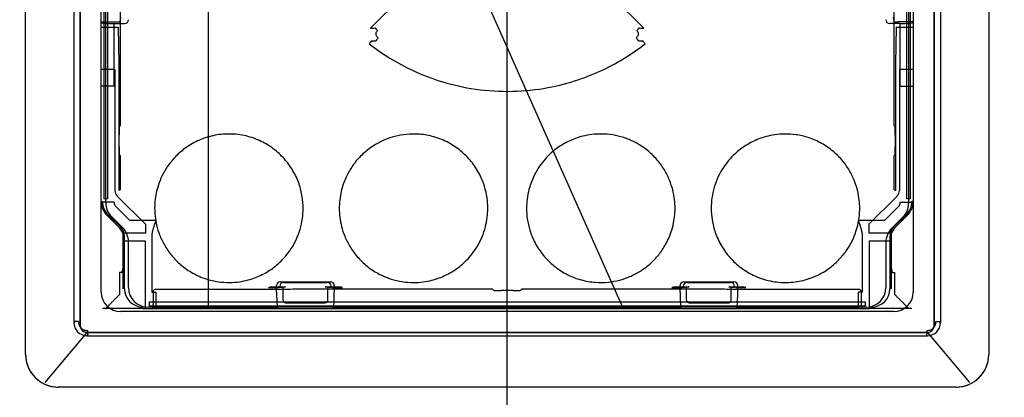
# Paper-space layout 'SUBMITTAL_E1H_1_1' of a CAD drawing. Header units: millimetres. Extents: x 0 to 841, y 0 to 594.
# Tile 32 of 69: x 136.07 to 145.53, y 490.05 to 493.68. Entities that reach past the tile are written whole.
import ezdxf

# ---------------------------------------------------------------- set-up
doc = ezdxf.new("R2010")
doc.units = ezdxf.units.MM
doc.header["$LTSCALE"] = 46.255
doc.layers.get('0').update_dxf_attribs({"linetype": 'CONTINUOUS'})
doc.layers.add('CURVES', color=7, linetype='CONTINUOUS')
doc.layers.add('ROUNDS', color=7, linetype='CONTINUOUS')
doc.styles.get("Standard").update_dxf_attribs({"font": 'txt', "width": 0.725})
doc.dimstyles.new('DIMSTYLE_1', dxfattribs={"dimtxt": 3.5, "dimasz": 4.8, "dimexe": 3.2, "dimexo": 1.6, "dimgap": 1.75, "dimtad": 0, "dimtih": 1, "dimtoh": 1, "dimdec": 1, "dimzin": 0, "dimdsep": 46, "dimtxsty": 'STANDARD', "dimblk": 'CLOSED', "dimblk1": 'CLOSED', "dimblk2": 'CLOSED', "dimcen": 0.09, "dimadec": 0, "dimazin": 0, "dimtp": 0.4, "dimtm": 0.4, "dimtfac": 1, "dimtdec": 1, "dimtofl": 0, "dimtmove": 0, "dimatfit": 3, "dimldrblk": 'CLOSED', "dimfxl": 1, "dimtolj": 1, "dimtzin": 0, "dimarcsym": 0})

# ---------------------------------------------------------------- blocks, each defined once
blk = doc.blocks.new('_CLOSED')
at = {"color": 0, "linetype": 'BYBLOCK'}
for p, q in [((0, 0), (-1, 0.1667)), ((-1, 0.1667), (-1, -0.1667)), ((-1, -0.1667), (0, 0)), ((-1, 0), (0, 0))]:
    blk.add_line(p, q, dxfattribs=at)
blk = doc.blocks.new('*D2')
at = {"color": 2, "linetype": 'CONTINUOUS'}
for p, q in [((86.1877, 490.6771), (77.9127, 490.6771)), ((81.1127, 490.6771), (81.1127, 397.1103)), ((134.9227, 490.6771), (86.1877, 490.6771)), ((81.1127, 296.5436), (81.1127, 384.8603)), ((86.1877, 296.5436), (77.9127, 296.5436)), ((127.8315, 296.5436), (86.1877, 296.5436))]:
    blk.add_line(p, q, dxfattribs=at)
at = {"color": 2, "linetype": 'CONTINUOUS', "xscale": 4.8, "yscale": 4.8, "zscale": 4.8}
for p, rotation in [((81.1127, 490.6771), 90), ((81.1127, 296.5436), 270)]:
    blk.add_blockref('_CLOSED', p, dxfattribs=dict(at, rotation=rotation))
at = {"color": 2, "linetype": 'CONTINUOUS', "insert": (81.1127, 395.3603), "char_height": 3.5, "width": 15.225, "attachment_point": 2, "line_spacing_factor": 0.9}
blk.add_mtext('1553\\P[61.1]', dxfattribs=at)
blk = doc.blocks.new('*D40')
at = {"color": 2, "linetype": 'CONTINUOUS'}
for p, q in [((128.6127, 561.5728), (128.6127, 566.5228)), ((140.7528, 561.5728), (140.7528, 566.5228)), ((128.6127, 563.3228), (134.6828, 563.3228)), ((140.7528, 563.3228), (134.6828, 563.3228)), ((134.6828, 563.3228), (148.2864, 563.3228)), ((128.6127, 548.3936), (128.6127, 561.5728)), ((140.7528, 472.3163), (140.7528, 561.5728))]:
    blk.add_line(p, q, dxfattribs=at)
at = {"color": 2, "linetype": 'CONTINUOUS', "xscale": 4.8, "yscale": 4.8, "zscale": 4.8, "rotation": 180}
blk.add_blockref('_CLOSED', (128.6127, 563.3228), dxfattribs=at)
at = {"color": 2, "linetype": 'CONTINUOUS', "xscale": 4.8, "yscale": 4.8, "zscale": 4.8}
blk.add_blockref('_CLOSED', (140.7528, 563.3228), dxfattribs=at)
at = {"color": 2, "linetype": 'CONTINUOUS', "insert": (150.0364, 565.0728), "char_height": 3.5, "width": 12.6875, "attachment_point": 1, "line_spacing_factor": 0.9}
blk.add_mtext('97\\P[3.8]', dxfattribs=at)

psp = doc.layouts.new('SUBMITTAL_E1H_1_1')

# ---------------------------------------------------------------- linework, layer by layer
at = {"color": 6, "linetype": 'CONTINUOUS'}
for p, q in [((136.5903, 506.9584), (136.5903, 490.7707)), ((144.9153, 506.9584), (144.9153, 490.7707)), ((136.9153, 506.5208), (136.9153, 491.9619)), ((144.5903, 491.9619), (144.5903, 506.5208)), ((136.8528, 493.6624), (136.8528, 494.2542)), ((144.6528, 494.2542), (144.6528, 493.6624)), ((136.9778, 493.646), (137.0785, 493.646)), ((144.5278, 493.646), (144.4272, 493.646)), ((138.5686, 491.1116), (138.5999, 491.1116)), ((139.0308, 491.1116), (139.0621, 491.1116)), ((142.4436, 491.1116), (142.4749, 491.1116)), ((142.9058, 491.1116), (142.9371, 491.1116)), ((137.2528, 490.9083), (137.2765, 490.9083)), ((137.3424, 490.9083), (137.3429, 490.9083)), ((137.3778, 490.911), (138.5454, 490.911)), ((138.5522, 490.9083), (139.0785, 490.9083)), ((139.0853, 490.911), (142.4204, 490.911)), ((142.4272, 490.9083), (142.9535, 490.9083)), ((142.9603, 490.911), (144.1278, 490.911)), ((144.1278, 490.9083), (144.1633, 490.9083)), ((144.2528, 490.9083), (144.2291, 490.9083)), ((136.7153, 490.6458), (144.7904, 490.6458))]:
    psp.add_line(p, q, dxfattribs=at)
at = {"color": 7, "linetype": 'CONTINUOUS'}
for p, q in [((136.6528, 506.9271), (136.6528, 490.7396)), ((144.8528, 490.7396), (144.8528, 506.9271)), ((136.8778, 506.5208), (136.8778, 491.9619)), ((144.6278, 491.9619), (144.6278, 506.5208)), ((137.0368, 499.2536), (137.0368, 492.663)), ((144.4689, 492.663), (144.4689, 499.2536)), ((137.8815, 496.3185), (137.8815, 490.9208)), ((139.4846, 496.2689), (141.8621, 490.9208)), ((139.4412, 493.6009), (140.0731, 494.2326)), ((141.4326, 494.2326), (142.0645, 493.6009)), ((137.0347, 493.6656), (137.0433, 493.7083)), ((144.471, 493.6656), (144.4624, 493.7083)), ((136.8528, 491.9297), (136.8528, 493.6624)), ((136.8528, 493.6624), (136.9972, 493.6624)), ((136.8528, 493.6113), (137.016, 493.6113)), ((136.9778, 493.044), (136.9778, 493.646)), ((137.016, 493.6113), (137.0222, 493.2583)), ((144.4897, 493.6113), (144.4835, 493.2583)), ((144.4897, 493.6113), (144.6528, 493.6113)), ((144.6528, 493.6624), (144.5084, 493.6624)), ((144.5278, 493.044), (144.5278, 493.646)), ((144.6528, 493.6624), (144.6528, 491.9297)), ((136.985, 493.2053), (136.8528, 493.2053)), ((136.985, 493.2053), (136.985, 492.0413)), ((137.0225, 493.2053), (137.0225, 492.0413)), ((144.4832, 493.2053), (144.4832, 492.0413)), ((144.5207, 493.2053), (144.5207, 492.0413)), ((144.6528, 493.2053), (144.5207, 493.2053)), ((136.9778, 493.044), (136.8528, 493.044)), ((144.5278, 493.044), (144.6528, 493.044)), ((137.0265, 492.6527), (137.0368, 492.663)), ((144.4689, 492.663), (144.4792, 492.6527)), ((137.0252, 492.4639), (137.0252, 492.5777)), ((144.4805, 492.5777), (144.4805, 492.4639)), ((137.0368, 492.3786), (137.0265, 492.3889)), ((137.0368, 492.3786), (137.0368, 492.0473)), ((144.4792, 492.3889), (144.4689, 492.3786)), ((144.4689, 492.0473), (144.4689, 492.3786)), ((137.007, 491.9883), (137.2788, 491.7165)), ((137.0368, 492.0473), (137.0225, 492.0413)), ((144.4987, 491.9883), (144.2269, 491.7165)), ((144.4689, 492.0473), (144.4832, 492.0413)), ((136.8528, 491.936), (136.8653, 491.936)), ((136.9778, 491.9297), (136.8528, 491.9297)), ((136.9153, 491.9619), (136.8778, 491.9619)), ((137.1296, 491.7521), (136.9962, 491.8855)), ((144.5095, 491.8855), (144.3761, 491.7521)), ((144.5278, 491.9297), (144.6528, 491.9297)), ((144.6278, 491.9619), (144.5903, 491.9619)), ((144.6528, 491.936), (144.6403, 491.936)), ((137.0324, 491.6788), (136.9078, 491.8034)), ((137.0412, 491.6876), (136.9166, 491.8122)), ((144.5891, 491.8122), (144.4645, 491.6876)), ((144.5979, 491.8034), (144.4733, 491.6788)), ((137.3778, 491.7521), (137.1296, 491.7521)), ((137.2788, 491.7165), (137.2788, 491.6327)), ((144.3761, 491.7521), (144.1278, 491.7521)), ((144.2269, 491.7165), (144.2269, 491.6327)), ((137.2788, 491.6327), (137.0603, 491.6327)), ((137.0653, 491.0958), (137.0653, 491.5992)), ((137.0778, 491.0958), (137.0778, 491.5992)), ((137.3403, 491.6151), (137.3403, 491.0646)), ((144.1653, 491.0646), (144.1653, 491.6151)), ((144.4454, 491.6327), (144.2269, 491.6327)), ((144.4278, 491.5992), (144.4278, 491.0958)), ((144.4403, 491.5992), (144.4403, 491.0958)), ((137.0653, 491.5561), (137.276, 491.5561)), ((137.276, 491.5561), (137.276, 491.0396)), ((144.2297, 491.5561), (144.2297, 491.0396)), ((144.2297, 491.5561), (144.4403, 491.5561)), ((137.0278, 491.2521), (137.0278, 491.0396)), ((137.0528, 491.2521), (137.0278, 491.2521)), ((144.4528, 491.2521), (144.4778, 491.2521)), ((144.4778, 491.0396), (144.4778, 491.2521)), ((138.538, 491.0646), (138.538, 491.127)), ((138.5686, 491.1116), (138.5686, 491.1209)), ((138.5756, 491.1644), (139.0551, 491.1644)), ((138.6062, 491.1583), (139.0245, 491.1583)), ((139.0621, 491.1209), (139.0621, 491.1116)), ((139.0927, 491.0646), (139.0927, 491.127)), ((142.413, 491.0646), (142.413, 491.127)), ((142.4436, 491.1116), (142.4436, 491.1209)), ((142.4506, 491.1644), (142.9301, 491.1644)), ((142.4812, 491.1583), (142.8995, 491.1583)), ((142.9371, 491.1209), (142.9371, 491.1116)), ((142.9677, 491.0646), (142.9677, 491.127)), ((137.3403, 491.0646), (137.3778, 491.0646)), ((137.3525, 491.0405), (137.3525, 490.9458)), ((137.3686, 491.0928), (137.3538, 491.078)), ((137.3778, 491.0646), (137.3778, 490.911)), ((138.492, 491.1152), (138.4605, 491.1089)), ((138.4605, 491.1089), (138.5554, 491.1089)), ((138.492, 491.1152), (138.6248, 491.1152)), ((138.5554, 491.1089), (138.5686, 491.1116)), ((138.6161, 491.1148), (138.5999, 491.1116)), ((138.5999, 490.9865), (138.5999, 491.1116)), ((139.0059, 491.1152), (139.1387, 491.1152)), ((139.0308, 491.1116), (139.0146, 491.1148)), ((139.0308, 490.9865), (139.0308, 491.1116)), ((139.0752, 491.1089), (139.0621, 491.1116)), ((139.0752, 491.1089), (139.1702, 491.1089)), ((139.1702, 491.1089), (139.1387, 491.1152)), ((140.621, 491.0819), (140.6072, 491.0957)), ((140.8097, 491.0806), (140.6959, 491.0806)), ((140.8985, 491.0957), (140.8847, 491.0819)), ((142.367, 491.1152), (142.3355, 491.1089)), ((142.3355, 491.1089), (142.4304, 491.1089)), ((142.367, 491.1152), (142.4998, 491.1152)), ((142.4304, 491.1089), (142.4436, 491.1116)), ((142.4911, 491.1148), (142.4749, 491.1116)), ((142.4749, 490.9865), (142.4749, 491.1116)), ((142.8809, 491.1152), (143.0137, 491.1152)), ((142.9058, 491.1116), (142.8896, 491.1148)), ((142.9058, 490.9865), (142.9058, 491.1116)), ((142.9502, 491.1089), (142.9371, 491.1116)), ((142.9502, 491.1089), (143.0452, 491.1089)), ((143.0452, 491.1089), (143.0137, 491.1152)), ((144.1278, 490.9083), (144.1278, 491.0646)), ((144.1653, 491.0646), (144.1278, 491.0646)), ((144.1371, 491.0928), (144.1519, 491.078)), ((144.1532, 491.0405), (144.1532, 490.9458)), ((137.3153, 490.9708), (137.3153, 490.9333)), ((137.3153, 490.9708), (144.1903, 490.9708)), ((137.3153, 490.9333), (144.1903, 490.9333)), ((138.6248, 490.9616), (139.0059, 490.9616)), ((142.4998, 490.9616), (142.8809, 490.9616)), ((144.1903, 490.9708), (144.1903, 490.9333)), ((137.2528, 490.9083), (136.8653, 490.9083)), ((136.8981, 490.909), (136.8983, 490.9089)), ((136.8983, 490.9089), (136.8986, 490.9089)), ((136.8986, 490.9089), (136.8988, 490.9088)), ((136.8988, 490.9088), (136.8991, 490.9087)), ((136.8991, 490.9087), (136.8994, 490.9086)), ((136.8994, 490.9086), (136.8997, 490.9085)), ((136.8997, 490.9085), (136.9001, 490.9085)), ((136.9001, 490.9085), (136.9004, 490.9084)), ((136.9004, 490.9084), (136.9008, 490.9084)), ((136.9008, 490.9084), (136.9012, 490.9084)), ((136.9012, 490.9084), (136.9016, 490.9083)), ((136.9016, 490.9083), (136.9021, 490.9083)), ((136.9021, 490.9083), (136.9026, 490.9083)), ((137.2528, 490.9083), (137.2528, 490.9208)), ((137.2769, 490.9083), (137.2765, 490.9083)), ((137.2765, 490.9083), (137.3424, 490.9083)), ((137.3429, 490.9083), (138.5522, 490.9083)), ((138.5522, 490.9083), (138.5454, 490.911)), ((139.0785, 490.9083), (139.0853, 490.911)), ((139.0785, 490.9083), (142.4272, 490.9083)), ((142.4272, 490.9083), (142.4204, 490.911)), ((142.9535, 490.9083), (142.9603, 490.911)), ((142.9535, 490.9083), (144.1278, 490.9083)), ((144.1633, 490.9083), (144.2291, 490.9083)), ((144.2288, 490.9083), (144.2291, 490.9083)), ((144.2528, 490.9083), (144.2528, 490.9208)), ((144.6403, 490.9083), (144.2528, 490.9083)), ((144.6036, 490.9083), (144.6031, 490.9083)), ((144.6041, 490.9083), (144.6036, 490.9083)), ((144.6045, 490.9084), (144.6041, 490.9083)), ((144.6049, 490.9084), (144.6045, 490.9084)), ((144.6053, 490.9084), (144.6049, 490.9084)), ((144.6056, 490.9085), (144.6053, 490.9084)), ((144.606, 490.9085), (144.6056, 490.9085)), ((144.6063, 490.9086), (144.606, 490.9085)), ((144.6066, 490.9087), (144.6063, 490.9086)), ((144.6069, 490.9088), (144.6066, 490.9087)), ((144.6071, 490.9089), (144.6069, 490.9088)), ((144.6074, 490.9089), (144.6071, 490.9089)), ((144.6076, 490.909), (144.6074, 490.9089)), ((136.6011, 490.7814), (136.5903, 490.7707)), ((136.6341, 490.7814), (136.6011, 490.7814)), ((144.8716, 490.7814), (144.9046, 490.7814)), ((144.9153, 490.7707), (144.9046, 490.7814)), ((136.7153, 490.6771), (144.7903, 490.6771)), ((136.7263, 490.6569), (136.7153, 490.6458)), ((144.7904, 490.6458), (144.7794, 490.6569))]:
    psp.add_line(p, q, dxfattribs=at)
for centre, radius, start, end in [((139.1145, 499.0252), 5.4341, 273.44684, 273.90187), ((142.3913, 499.0262), 5.4351, 266.09818, 266.55312), ((139.2159, 499.2713), 5.7968, 272.30204, 272.73683), ((142.2898, 499.2719), 5.7974, 267.2632, 267.69796), ((137.06, 492.0413), 0.075, 179.99971, 225.00029), ((144.4457, 492.0413), 0.075, 314.99971, 0.00029), ((137.0403, 491.936), 0.1875, 180, 225), ((137.0403, 491.936), 0.175, 180, 225), ((137.0403, 491.9297), 0.0625, 180, 225), ((144.4653, 491.9297), 0.0625, 315, 360), ((144.4653, 491.936), 0.175, 315, 360), ((144.4653, 491.936), 0.1875, 315, 360), ((136.9528, 491.5992), 0.125, 0, 45), ((144.5528, 491.5992), 0.125, 135, 180), ((136.9528, 491.5992), 0.1125, 0, 45), ((144.5528, 491.5992), 0.1125, 135, 180), ((137.2528, 491.0958), 0.175, 180, 270), ((144.2528, 491.0958), 0.175, 270, 360), ((137.2775, 490.9458), 0.075, 329.99589, 359.99974), ((144.2282, 490.9458), 0.075, 180.00026, 210.00411), ((136.7153, 490.7395), 0.0624, 179.93609, 270.06391), ((144.7904, 490.7395), 0.0624, 269.93609, 0.06391)]:
    psp.add_arc(centre, radius, start, end, dxfattribs=at)
at = {"color": 6, "linetype": 'CONTINUOUS'}
for centre, major_axis, start_param, end_param in [((137.0784, 493.6836), (0.0074, -0.0369), -0.196167, 1.373108), ((144.4273, 493.6836), (-0.0074, -0.0369), -1.373108, 0.196167)]:
    psp.add_ellipse(centre, major_axis=major_axis, ratio=0.996044, start_param=start_param, end_param=end_param, dxfattribs=at)
at = {"color": 7, "linetype": 'CONTINUOUS'}
for centre, major_axis, ratio, start_param, end_param in [((136.9778, 493.6569), (0.125, 0), 0.087489, -3.141593, -1.570796), ((136.9972, 493.6657), (0.0375, 0), 0.087489, -1.570796, -0.017453), ((144.5084, 493.6657), (0.0375, 0), 0.087489, -3.124139, -1.570796), ((144.5278, 493.6569), (0.125, 0), 0.087489, -1.570796, 0), ((138.5757, 491.1269), (-0.0369, 0.0074), 0.996044, -1.373108, 0.196167), ((138.6063, 491.1208), (0.0369, -0.0074), 0.996044, 1.768485, 3.33776), ((139.0244, 491.1208), (0.0369, 0.0074), 0.996044, -0.196167, 1.373108), ((139.055, 491.1269), (0.0369, 0.0074), 0.996044, -0.196167, 1.373108), ((142.4507, 491.1269), (-0.0369, 0.0074), 0.996044, -1.373108, 0.196167), ((142.4813, 491.1208), (0.0369, -0.0074), 0.996044, 1.768485, 3.33776), ((142.8994, 491.1208), (0.0369, 0.0074), 0.996044, -0.196167, 1.373108), ((142.93, 491.1269), (0.0369, 0.0074), 0.996044, -0.196167, 1.373108), ((138.5539, 491.0646), (0, 0.1812), 0.087489, -4.712389, -3.701838), ((138.641, 491.1148), (0.0251, 0), 0.024974, 2.274849, 3.016033), ((138.9897, 491.1148), (0.0251, 0), 0.024974, 0.12556, 0.866744), ((139.0768, 491.0646), (0, 0.1812), 0.087489, -2.581347, -1.570796), ((142.4289, 491.0646), (0, 0.1812), 0.087489, -4.712389, -3.701838), ((142.516, 491.1148), (0.0251, 0), 0.024974, 2.274849, 3.016033), ((142.8647, 491.1148), (0.0251, 0), 0.024974, 0.12556, 0.866744), ((142.9518, 491.0646), (0, 0.1812), 0.087489, -2.581347, -1.570796), ((138.625, 490.9867), (0.0178, 0.0178), 0.992433, 2.359993, 3.923193), ((139.0057, 490.9867), (0.0178, -0.0178), 0.992433, -0.7816, 0.7816), ((142.5, 490.9867), (0.0178, 0.0178), 0.992433, 2.359993, 3.923193), ((142.8807, 490.9867), (0.0178, -0.0178), 0.992433, -0.7816, 0.7816), ((136.7154, 490.7709), (0.0885, 0.0885), 0.998783, -3.926382, -2.356803), ((144.7903, 490.7709), (-0.0885, 0.0885), 0.998783, -3.926382, -2.356803)]:
    psp.add_ellipse(centre, major_axis=major_axis, ratio=ratio, start_param=start_param, end_param=end_param, dxfattribs=at)
for points, knots in [([(139.4843, 493.6036), (139.4886, 493.5986), (139.4967, 493.5905), (139.5047, 493.5824), (139.5081, 493.5789)], [0, 0, 0, 0, 0.577737, 1, 1, 1, 1]), ([(139.5129, 493.5089), (139.5085, 493.5122), (139.5009, 493.5201), (139.4941, 493.5348), (139.493, 493.5507), (139.4977, 493.5662), (139.5042, 493.575), (139.5081, 493.5789)], [0, 0, 0, 0, 0.207911, 0.404275, 0.59626, 0.792234, 1, 1, 1, 1]), ([(141.9976, 493.5789), (142.0015, 493.575), (142.008, 493.5662), (142.0127, 493.5507), (142.0116, 493.5348), (142.0048, 493.5201), (141.9972, 493.5122), (141.9928, 493.5089)], [0, 0, 0, 0, 0.207723, 0.403847, 0.595852, 0.792088, 1, 1, 1, 1]), ([(141.9976, 493.5789), (142.001, 493.5824), (142.009, 493.5905), (142.0171, 493.5986), (142.0214, 493.6036)], [0, 0, 0, 0, 0.422262, 1, 1, 1, 1]), ([(139.5129, 493.5089), (139.51, 493.5051), (139.5032, 493.4958), (139.4963, 493.4866), (139.4927, 493.481)], [0, 0, 0, 0, 0.422102, 1, 1, 1, 1]), ([(142.013, 493.481), (142.0095, 493.4866), (142.0026, 493.4959), (141.9958, 493.5051), (141.9928, 493.509)], [0, 0, 0, 0, 0.577866, 1, 1, 1, 1]), ([(139.4487, 493.4791), (139.4451, 493.4736), (139.4381, 493.4645), (139.4311, 493.4554), (139.4282, 493.4516)], [0, 0, 0, 0, 0.577921, 1, 1, 1, 1]), ([(139.4282, 493.4516), (139.4899, 493.4032), (139.6253, 493.3086), (139.8571, 493.1838), (140.1335, 493.0777), (140.4547, 493.006), (140.7993, 492.9856), (141.132, 493.0201), (141.4259, 493.0961), (141.6751, 493.1973), (141.8896, 493.3149), (142.0174, 493.4045), (142.0775, 493.4516)], [0, 0, 0, 0, 0.082442, 0.173375, 0.276137, 0.392874, 0.5181, 0.637449, 0.743246, 0.836211, 0.919651, 1, 1, 1, 1]), ([(142.0775, 493.4516), (142.0746, 493.4554), (142.0676, 493.4645), (142.0606, 493.4736), (142.0569, 493.4791)], [0, 0, 0, 0, 0.42202, 1, 1, 1, 1]), ([(137.0222, 493.2583), (137.0222, 493.2544), (137.0223, 493.2466), (137.0224, 493.2347), (137.0225, 493.2209), (137.0225, 493.211), (137.0225, 493.2053)], [0, 0, 0, 0, 0.222877, 0.439885, 0.673907, 1, 1, 1, 1]), ([(144.4835, 493.2583), (144.4835, 493.2544), (144.4834, 493.2466), (144.4833, 493.2347), (144.4832, 493.2209), (144.4832, 493.211), (144.4832, 493.2053)], [0, 0, 0, 0, 0.22288, 0.439888, 0.673909, 1, 1, 1, 1]), ([(137.0265, 492.6527), (137.0261, 492.6491), (137.0257, 492.6419), (137.0256, 492.6307), (137.0254, 492.6193), (137.0253, 492.6073), (137.0252, 492.5935), (137.0252, 492.5835), (137.0252, 492.5777)], [0, 0, 0, 0, 0.144975, 0.288844, 0.446959, 0.601218, 0.767769, 1, 1, 1, 1]), ([(144.4805, 492.5777), (144.4805, 492.5814), (144.4805, 492.5886), (144.4805, 492.5999), (144.4804, 492.6112), (144.4803, 492.6228), (144.4801, 492.6365), (144.4797, 492.6465), (144.4792, 492.6527)], [0, 0, 0, 0, 0.145952, 0.288816, 0.45183, 0.600917, 0.751148, 1, 1, 1, 1]), ([(138.7932, 491.8708), (138.7931, 491.9082), (138.787, 491.9875), (138.7562, 492.11), (138.6988, 492.2351), (138.6155, 492.3491), (138.5117, 492.4446), (138.3883, 492.5199), (138.2448, 492.5714), (138.0869, 492.5903), (137.9279, 492.5743), (137.7811, 492.5246), (137.6569, 492.4509), (137.56, 492.3643), (137.4881, 492.2738), (137.4368, 492.1842), (137.4021, 492.0981), (137.3804, 492.0171), (137.3691, 491.9419), (137.3668, 491.8937), (137.3668, 491.8708)], [0, 0, 0, 0, 0.050068, 0.106092, 0.1686, 0.233327, 0.294097, 0.35647, 0.42586, 0.496814, 0.567903, 0.638217, 0.702942, 0.760221, 0.811432, 0.857177, 0.898202, 0.93547, 0.969313, 1, 1, 1, 1]), ([(140.5668, 491.8708), (140.5667, 491.9041), (140.5619, 491.9751), (140.5369, 492.0868), (140.4879, 492.2065), (140.4117, 492.3227), (140.3116, 492.4241), (140.1905, 492.5055), (140.0549, 492.5611), (139.9156, 492.586), (139.7887, 492.5848), (139.676, 492.565), (139.5724, 492.5297), (139.472, 492.4775), (139.3762, 492.406), (139.293, 492.3174), (139.2294, 492.2218), (139.1857, 492.1273), (139.1581, 492.0371), (139.1434, 491.9521), (139.1404, 491.8971), (139.1404, 491.8708)], [0, 0, 0, 0, 0.044594, 0.095054, 0.152707, 0.216931, 0.280125, 0.342376, 0.411237, 0.474963, 0.530744, 0.580389, 0.627738, 0.676801, 0.731486, 0.78721, 0.838786, 0.884649, 0.92634, 0.964817, 1, 1, 1, 1]), ([(142.3653, 491.8708), (142.3653, 491.8991), (142.3619, 491.9583), (142.3449, 492.0493), (142.3132, 492.1454), (142.2631, 492.2452), (142.1916, 492.3433), (142.1017, 492.4297), (142.0018, 492.4963), (141.8989, 492.5435), (141.7939, 492.5732), (141.6891, 492.586), (141.5905, 492.5839), (141.5035, 492.5706), (141.4286, 492.5499), (141.3635, 492.5246), (141.3046, 492.4951), (141.2491, 492.4609), (141.195, 492.4202), (141.141, 492.3706), (141.0874, 492.3094), (141.0361, 492.2347), (140.9922, 492.1476), (140.9605, 492.0539), (140.9426, 491.9608), (140.9389, 491.8999), (140.9389, 491.8708)], [0, 0, 0, 0, 0.037938, 0.079148, 0.123703, 0.173089, 0.228038, 0.285475, 0.339229, 0.388172, 0.436501, 0.484718, 0.529071, 0.568256, 0.602361, 0.6329, 0.661729, 0.69037, 0.720127, 0.752334, 0.788316, 0.828915, 0.873354, 0.918542, 0.961054, 1, 1, 1, 1]), ([(144.1389, 491.8708), (144.1389, 491.8967), (144.136, 491.9514), (144.1212, 492.0372), (144.0927, 492.1303), (144.0463, 492.2288), (143.9781, 492.3279), (143.8867, 492.421), (143.7744, 492.4984), (143.6519, 492.5519), (143.5318, 492.5798), (143.4229, 492.5869), (143.3264, 492.5796), (143.2425, 492.5622), (143.1702, 492.5384), (143.1066, 492.5102), (143.0478, 492.4773), (142.9913, 492.4384), (142.9355, 492.3911), (142.8798, 492.3327), (142.8257, 492.2604), (142.7771, 492.1736), (142.7398, 492.0755), (142.7173, 491.973), (142.7125, 491.9041), (142.7125, 491.8708)], [0, 0, 0, 0, 0.034672, 0.073262, 0.116319, 0.16469, 0.218595, 0.276697, 0.338474, 0.400205, 0.454647, 0.502834, 0.545869, 0.58396, 0.617221, 0.647646, 0.677162, 0.707267, 0.73941, 0.774988, 0.815226, 0.860026, 0.907838, 0.955347, 1, 1, 1, 1]), ([(137.0252, 492.4639), (137.0252, 492.4603), (137.0252, 492.453), (137.0252, 492.4417), (137.0253, 492.4304), (137.0254, 492.4188), (137.0256, 492.4051), (137.026, 492.3951), (137.0265, 492.3889)], [0, 0, 0, 0, 0.145952, 0.288816, 0.45183, 0.600917, 0.751148, 1, 1, 1, 1]), ([(144.4792, 492.3889), (144.4796, 492.3925), (144.48, 492.3997), (144.4801, 492.4109), (144.4803, 492.4223), (144.4804, 492.4343), (144.4805, 492.4481), (144.4805, 492.4581), (144.4805, 492.4639)], [0, 0, 0, 0, 0.144975, 0.288844, 0.446959, 0.601218, 0.767769, 1, 1, 1, 1]), ([(137.3668, 491.8708), (137.3668, 491.8449), (137.3697, 491.7902), (137.3845, 491.7044), (137.413, 491.6114), (137.4594, 491.5128), (137.5276, 491.4137), (137.619, 491.3206), (137.7313, 491.2432), (137.8538, 491.1897), (137.9739, 491.1618), (138.0828, 491.1548), (138.1793, 491.162), (138.2632, 491.1794), (138.3355, 491.2032), (138.3991, 491.2314), (138.4579, 491.2643), (138.5143, 491.3032), (138.5702, 491.3505), (138.6259, 491.409), (138.68, 491.4812), (138.7286, 491.568), (138.7659, 491.6662), (138.7884, 491.7686), (138.7932, 491.8375), (138.7932, 491.8708)], [0, 0, 0, 0, 0.034672, 0.073262, 0.116319, 0.16469, 0.218595, 0.276697, 0.338474, 0.400205, 0.454647, 0.502834, 0.545869, 0.58396, 0.617221, 0.647646, 0.677162, 0.707267, 0.73941, 0.774988, 0.815226, 0.860026, 0.907838, 0.955347, 1, 1, 1, 1]), ([(139.1404, 491.8708), (139.1404, 491.8426), (139.1438, 491.7838), (139.1606, 491.6934), (139.1918, 491.598), (139.2412, 491.4988), (139.3122, 491.4005), (139.4029, 491.3126), (139.5052, 491.2444), (139.611, 491.1965), (139.7178, 491.1672), (139.823, 491.1553), (139.9207, 491.1582), (140.0066, 491.172), (140.0806, 491.1929), (140.145, 491.2183), (140.2034, 491.2478), (140.2586, 491.2821), (140.3124, 491.3229), (140.3661, 491.3725), (140.4195, 491.4338), (140.4705, 491.5085), (140.514, 491.5953), (140.5454, 491.6887), (140.5631, 491.7813), (140.5667, 491.8419), (140.5668, 491.8708)], [0, 0, 0, 0, 0.037744, 0.078696, 0.122903, 0.171766, 0.226438, 0.284619, 0.340013, 0.3903, 0.439578, 0.487748, 0.531499, 0.570212, 0.603947, 0.634227, 0.662891, 0.691427, 0.721119, 0.753279, 0.789223, 0.829748, 0.874037, 0.91898, 0.961251, 1, 1, 1, 1]), ([(140.9389, 491.8708), (140.939, 491.8372), (140.9439, 491.7656), (140.9694, 491.6529), (141.0192, 491.5322), (141.0968, 491.4153), (141.1986, 491.3138), (141.3213, 491.2328), (141.4574, 491.1787), (141.5957, 491.1553), (141.7204, 491.1572), (141.8311, 491.177), (141.9325, 491.2117), (142.0307, 491.2624), (142.1255, 491.3321), (142.2091, 491.4196), (142.2741, 491.5157), (142.319, 491.6115), (142.3473, 491.7028), (142.3623, 491.7887), (142.3653, 491.8443), (142.3653, 491.8708)], [0, 0, 0, 0, 0.044978, 0.095926, 0.154196, 0.218992, 0.282587, 0.345555, 0.414719, 0.477371, 0.532213, 0.581047, 0.627486, 0.675346, 0.728647, 0.784344, 0.836727, 0.883373, 0.925589, 0.964489, 1, 1, 1, 1]), ([(142.7125, 491.8708), (142.7125, 491.8335), (142.7187, 491.7542), (142.7495, 491.6316), (142.8069, 491.5065), (142.8902, 491.3925), (142.994, 491.297), (143.1174, 491.2217), (143.2609, 491.1702), (143.4188, 491.1513), (143.5777, 491.1673), (143.7246, 491.217), (143.8488, 491.2908), (143.9457, 491.3773), (144.0176, 491.4678), (144.0689, 491.5574), (144.1036, 491.6435), (144.1253, 491.7245), (144.1366, 491.7997), (144.1389, 491.8479), (144.1389, 491.8708)], [0, 0, 0, 0, 0.050068, 0.106092, 0.1686, 0.233327, 0.294097, 0.35647, 0.42586, 0.496814, 0.567903, 0.638217, 0.702942, 0.760221, 0.811432, 0.857177, 0.898202, 0.93547, 0.969313, 1, 1, 1, 1]), ([(137.3778, 491.7521), (137.3758, 491.7461), (137.3718, 491.7343), (137.366, 491.717), (137.3607, 491.7007), (137.3559, 491.6858), (137.3518, 491.6723), (137.3484, 491.6603), (137.3451, 491.6473), (137.3418, 491.6325), (137.3403, 491.621), (137.3403, 491.6151)], [0, 0, 0, 0, 0.132919, 0.262357, 0.383482, 0.494536, 0.593619, 0.680843, 0.756338, 0.87688, 1, 1, 1, 1]), ([(144.1653, 491.6151), (144.1653, 491.6187), (144.1646, 491.6272), (144.1619, 491.6421), (144.1581, 491.6573), (144.1539, 491.6723), (144.1498, 491.6858), (144.145, 491.7007), (144.1397, 491.717), (144.1339, 491.7343), (144.1299, 491.7461), (144.1278, 491.7521)], [0, 0, 0, 0, 0.075696, 0.178794, 0.319207, 0.406424, 0.5055, 0.616546, 0.737662, 0.86709, 1, 1, 1, 1]), ([(137.0528, 491.2521), (137.054, 491.256), (137.0562, 491.264), (137.0594, 491.276), (137.0622, 491.2882), (137.0646, 491.3014), (137.0653, 491.3107), (137.0653, 491.3158)], [0, 0, 0, 0, 0.189293, 0.380157, 0.572319, 0.76576, 1, 1, 1, 1]), ([(144.4403, 491.3158), (144.4403, 491.3115), (144.4409, 491.3031), (144.443, 491.2906), (144.4457, 491.2784), (144.449, 491.2655), (144.4515, 491.2568), (144.4528, 491.2521)], [0, 0, 0, 0, 0.195419, 0.389131, 0.581531, 0.77266, 1, 1, 1, 1]), ([(137.0278, 491.0396), (137.0249, 491.0365), (137.019, 491.0305), (137.0102, 491.0215), (137.0015, 491.0126), (136.9929, 491.0039), (136.9845, 490.9953), (136.9762, 490.9869), (136.9682, 490.9787), (136.9605, 490.9709), (136.9519, 490.9622), (136.9425, 490.9528), (136.9326, 490.9428), (136.9234, 490.9337), (136.915, 490.9254), (136.9067, 490.9173), (136.9011, 490.9119), (136.8981, 490.909)], [0, 0, 0, 0, 0.068815, 0.137286, 0.205079, 0.271869, 0.337353, 0.40125, 0.463309, 0.523307, 0.581056, 0.663132, 0.739417, 0.80968, 0.873827, 0.931878, 1, 1, 1, 1]), ([(137.276, 491.0396), (137.276, 491.0358), (137.276, 491.0282), (137.276, 491.0169), (137.276, 491.0057), (137.276, 490.9947), (137.2761, 490.9828), (137.2762, 490.9701), (137.2763, 490.9569), (137.2764, 490.9445), (137.2765, 490.9329), (137.2767, 490.921), (137.2768, 490.9129), (137.2769, 490.9083)], [0, 0, 0, 0, 0.086788, 0.173114, 0.258519, 0.342548, 0.424756, 0.530776, 0.631779, 0.726807, 0.814964, 0.895415, 1, 1, 1, 1]), ([(137.3538, 491.078), (137.3533, 491.0744), (137.3528, 491.0672), (137.3526, 491.0547), (137.3525, 491.0458), (137.3525, 491.0405)], [0, 0, 0, 0, 0.289314, 0.574836, 1, 1, 1, 1]), ([(137.3686, 491.0928), (137.4284, 491.0929), (137.548, 491.0931), (137.7275, 491.0934), (137.9071, 491.0936), (138.0868, 491.0939), (138.2665, 491.0941), (138.4463, 491.0943), (138.6261, 491.0945), (138.8061, 491.0947), (138.986, 491.0949), (139.166, 491.095), (139.3461, 491.0952), (139.5262, 491.0953), (139.7063, 491.0954), (139.8864, 491.0955), (140.0666, 491.0955), (140.2468, 491.0956), (140.427, 491.0956), (140.5472, 491.0957), (140.6072, 491.0957)], [0, 0, 0, 0, 0.055399, 0.110824, 0.166274, 0.221748, 0.277243, 0.332759, 0.388293, 0.443845, 0.499413, 0.554996, 0.610591, 0.666198, 0.721815, 0.777441, 0.833074, 0.888712, 0.944355, 1, 1, 1, 1]), ([(140.621, 491.0819), (140.6246, 491.0816), (140.6318, 491.0812), (140.643, 491.081), (140.6544, 491.0808), (140.6663, 491.0807), (140.6802, 491.0807), (140.6901, 491.0806), (140.6959, 491.0806)], [0, 0, 0, 0, 0.144975, 0.288844, 0.446959, 0.601218, 0.767769, 1, 1, 1, 1]), ([(140.8097, 491.0806), (140.8134, 491.0806), (140.8206, 491.0806), (140.8319, 491.0807), (140.8433, 491.0808), (140.8548, 491.0809), (140.8686, 491.0811), (140.8785, 491.0815), (140.8847, 491.0819)], [0, 0, 0, 0, 0.145952, 0.288816, 0.45183, 0.600917, 0.751148, 1, 1, 1, 1]), ([(140.8985, 491.0957), (140.9554, 491.0957), (141.0692, 491.0956), (141.2399, 491.0956), (141.4106, 491.0956), (141.5813, 491.0955), (141.752, 491.0954), (141.9226, 491.0953), (142.0933, 491.0952), (142.2639, 491.0951), (142.4344, 491.095), (142.6049, 491.0948), (142.7754, 491.0946), (142.9458, 491.0945), (143.1162, 491.0943), (143.2865, 491.0941), (143.4568, 491.0938), (143.6269, 491.0936), (143.7971, 491.0933), (143.9671, 491.0931), (144.0805, 491.0929), (144.1371, 491.0928)], [0, 0, 0, 0, 0.052717, 0.105431, 0.158142, 0.210847, 0.263547, 0.316239, 0.368923, 0.421597, 0.47426, 0.52691, 0.579547, 0.632169, 0.684775, 0.737363, 0.789933, 0.842483, 0.895011, 0.947517, 1, 1, 1, 1]), ([(144.1519, 491.078), (144.1524, 491.0744), (144.1529, 491.0672), (144.1531, 491.0547), (144.1532, 491.0458), (144.1532, 491.0405)], [0, 0, 0, 0, 0.289312, 0.574833, 1, 1, 1, 1]), ([(144.2297, 491.0396), (144.2297, 491.0358), (144.2297, 491.0282), (144.2297, 491.0169), (144.2297, 491.0057), (144.2297, 490.9947), (144.2296, 490.9828), (144.2295, 490.9701), (144.2294, 490.9569), (144.2293, 490.9445), (144.2292, 490.9329), (144.229, 490.921), (144.2289, 490.9129), (144.2288, 490.9083)], [0, 0, 0, 0, 0.086788, 0.173114, 0.258519, 0.342548, 0.424756, 0.530776, 0.631779, 0.726807, 0.814964, 0.895415, 1, 1, 1, 1]), ([(144.6076, 490.909), (144.6046, 490.9119), (144.599, 490.9173), (144.5907, 490.9254), (144.5823, 490.9337), (144.5731, 490.9428), (144.5632, 490.9528), (144.5538, 490.9622), (144.5452, 490.9709), (144.5375, 490.9787), (144.5295, 490.9869), (144.5212, 490.9953), (144.5128, 491.0039), (144.5042, 491.0126), (144.4955, 491.0215), (144.4867, 491.0305), (144.4808, 491.0365), (144.4778, 491.0396)], [0, 0, 0, 0, 0.068122, 0.126173, 0.19032, 0.260583, 0.336868, 0.418944, 0.476693, 0.536691, 0.59875, 0.662647, 0.728131, 0.794921, 0.862714, 0.931185, 1, 1, 1, 1]), ([(137.3429, 490.9083), (137.3472, 490.9094), (137.3587, 490.9112), (137.3705, 490.911), (137.3778, 490.911)], [0, 0, 0, 0, 0.373167, 1, 1, 1, 1]), ([(136.6341, 490.7814), (136.6341, 490.7776), (136.6346, 490.77), (136.6369, 490.7588), (136.6405, 490.748), (136.6456, 490.7377), (136.652, 490.7282), (136.6596, 490.7196), (136.6682, 490.7121), (136.6778, 490.7057), (136.6882, 490.7007), (136.6991, 490.697), (136.7105, 490.6948), (136.7182, 490.6943), (136.722, 490.6944)], [0, 0, 0, 0, 0.083017, 0.165978, 0.248925, 0.331899, 0.414941, 0.498086, 0.581362, 0.664788, 0.748372, 0.832113, 0.915997, 1, 1, 1, 1]), ([(144.7837, 490.6944), (144.7875, 490.6943), (144.7952, 490.6948), (144.8066, 490.697), (144.8175, 490.7007), (144.8279, 490.7057), (144.8375, 490.7121), (144.8461, 490.7196), (144.8537, 490.7282), (144.8601, 490.7377), (144.8651, 490.748), (144.8688, 490.7588), (144.8711, 490.77), (144.8716, 490.7776), (144.8716, 490.7814)], [0, 0, 0, 0, 0.084003, 0.167887, 0.251628, 0.335212, 0.418638, 0.501914, 0.585059, 0.668101, 0.751075, 0.834022, 0.916983, 1, 1, 1, 1]), ([(136.722, 490.6944), (136.722, 490.6908), (136.722, 490.6834), (136.7238, 490.6722), (136.7211, 490.6585), (136.7263, 490.6569)], [0, 0, 0, 0, 0.279243, 0.565685, 1, 1, 1, 1]), ([(144.7837, 490.6944), (144.7837, 490.6908), (144.7837, 490.6834), (144.7819, 490.6722), (144.7846, 490.6585), (144.7794, 490.6569)], [0, 0, 0, 0, 0.279243, 0.565685, 1, 1, 1, 1])]:
    psp.add_open_spline(points, degree=3, knots=knots, dxfattribs=at)
at = {"layer": 'CURVES', "color": 4, "linetype": 'CONTINUOUS'}
for p, q in [((136.1278, 490.4646), (136.1278, 507.2021)), ((145.3778, 507.2021), (145.3778, 490.4646)), ((136.6528, 490.7396), (136.6528, 506.9271)), ((144.8528, 506.9271), (144.8528, 490.7396)), ((136.8528, 491.0646), (136.8528, 506.5521)), ((144.6528, 506.5521), (144.6528, 491.0646)), ((144.4653, 490.8771), (137.0403, 490.8771)), ((144.7903, 490.6771), (136.7153, 490.6771)), ((145.0653, 490.1521), (136.4403, 490.1521))]:
    psp.add_line(p, q, dxfattribs=at)
for centre, radius, start, end in [((137.0403, 491.0646), 0.1875, 180, 270), ((144.4653, 491.0646), 0.1875, 270, 360), ((136.7153, 490.7396), 0.0625, 180, 270), ((144.7903, 490.7396), 0.0625, 270, 360), ((136.4403, 490.4646), 0.3125, 180, 270), ((145.0653, 490.4646), 0.3125, 270, 360)]:
    psp.add_arc(centre, radius, start, end, dxfattribs=at)
at = {"layer": 'ROUNDS', "color": 7, "linetype": 'CONTINUOUS'}
for p, q in [((136.1278, 490.4726), (136.1278, 507.1934)), ((145.3778, 507.1934), (145.3778, 490.4726)), ((136.8966, 491.9235), (136.8966, 506.5083)), ((144.6091, 506.5083), (144.6091, 491.9172)), ((137.0604, 491.682), (136.9515, 491.7909)), ((144.5542, 491.7846), (144.4453, 491.6757)), ((137.1153, 491.1083), (137.1153, 491.5494)), ((144.3903, 491.5431), (144.3903, 491.1083)), ((144.2028, 490.9208), (137.3028, 490.9208)), ((136.7153, 490.6771), (136.3112, 490.1952)), ((144.7903, 490.6771), (145.1945, 490.1952)), ((136.1278, 490.4646), (136.1278, 490.4726)), ((145.3778, 490.4726), (145.3778, 490.4646)), ((136.4483, 490.1521), (136.4403, 490.1521)), ((145.0574, 490.1521), (136.4483, 490.1521)), ((145.0653, 490.1521), (145.0574, 490.1521))]:
    psp.add_line(p, q, dxfattribs=at)
for centre, radius, start, end in [((137.0841, 491.9235), 0.1875, 180, 225), ((144.4216, 491.9172), 0.1875, 315, 360), ((136.9278, 491.5494), 0.1875, 0, 45), ((144.5778, 491.5431), 0.1875, 135, 180), ((137.3028, 491.1083), 0.1875, 180, 270), ((144.2028, 491.1083), 0.1875, 270, 360), ((136.4408, 490.4646), 0.313, 180.00699, 188.95841), ((145.0649, 490.4646), 0.313, 351.04159, 359.99305), ((136.4404, 490.4646), 0.3125, 188.96558, 190.22014), ((136.4417, 490.465), 0.3139, 190.25475, 205.56614), ((145.064, 490.465), 0.3139, 334.43384, 349.74531), ((145.0653, 490.4646), 0.3125, 349.77986, 351.03442), ((136.4405, 490.4646), 0.3126, 205.6011, 206.26131), ((136.4403, 490.4645), 0.3125, 206.25898, 243.74102), ((145.0654, 490.4645), 0.3125, 295.59658, 333.74102), ((145.0652, 490.4646), 0.3126, 333.73869, 334.3989), ((136.4404, 490.4647), 0.3127, 243.73941, 244.40298), ((136.4408, 490.4659), 0.3139, 244.43721, 259.74532), ((145.0649, 490.4659), 0.3139, 280.25482, 295.56236), ((136.4404, 490.4646), 0.3125, 259.77986, 261.02614), ((136.4404, 490.465), 0.313, 261.03333, 269.99304), ((145.0653, 490.465), 0.313, 270.007, 278.96666), ((145.0653, 490.4646), 0.3125, 278.97386, 280.22014)]:
    psp.add_arc(centre, radius, start, end, dxfattribs=at)

# ---------------------------------------------------------------- dimensions: what is measured, and where the dimension line sits
at = {"color": 2, "linetype": 'CONTINUOUS'}
dim = psp.add_linear_dim(base=(140.7528, 563.3228), p1=(128.6127, 546.7936), p2=(140.7528, 470.7163), text='97\\P[3.8]', dimstyle='DIMSTYLE_1', dxfattribs=at)
dim.commit()
dim.dimension.update_dxf_attribs({"geometry": '*D40', "text_midpoint": (156.3801, 560.6978), "dimtype": 160})
dim = psp.add_linear_dim(base=(81.1127, 490.6771), p1=(129.4315, 296.5436), p2=(136.5227, 490.6771), angle=90, text='1553\\P[61.1]', dimstyle='DIMSTYLE_1', dxfattribs=at)
dim.commit()
dim.dimension.update_dxf_attribs({"geometry": '*D2', "text_midpoint": (81.1127, 390.9853), "dimtype": 160})

doc.saveas('drawing.dxf')
